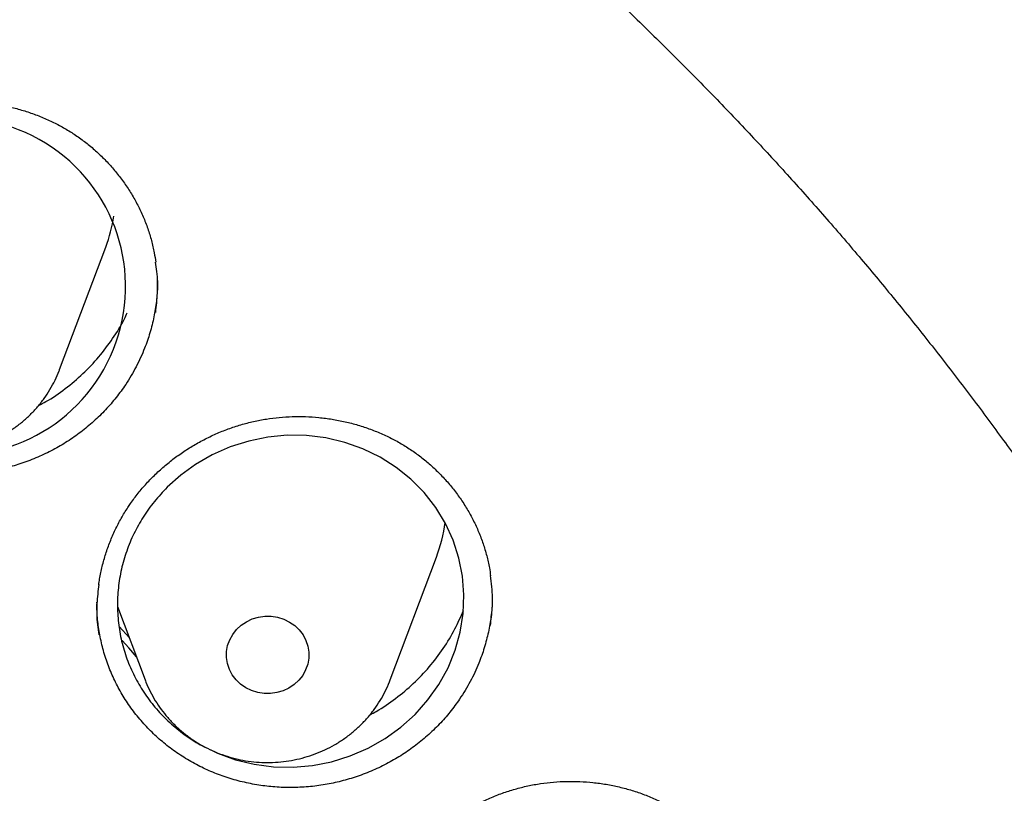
# Model space of a CAD drawing. Header units: millimetres. Extents: x 8 to 1233, y 12 to 1462.
# Tile 66 of 127: x 469.81 to 479.36, y 1292.08 to 1299.58. Entities that reach past the tile are written whole.
import ezdxf

# ---------------------------------------------------------------- set-up
doc = ezdxf.new("R2010")
doc.units = ezdxf.units.MM

msp = doc.modelspace()

# ---------------------------------------------------------------- linework, layer by layer
at = {"color": 7, "linetype": 'Continuous', "lineweight": 30}
for p, q in [((470.2005, 1296.1886), (470.6475, 1297.3768)), ((473.4052, 1293.1819), (473.8522, 1294.3702)), ((470.5626, 1293.9249), (470.5628, 1293.9351)), ((470.7612, 1293.8937), (471.029, 1293.1819)), ((470.7774, 1293.6994), (470.8765, 1293.5873))]:
    msp.add_line(p, q, dxfattribs=at)
at = {"color": 7, "linetype": 'Continuous', "lineweight": 30, "flags": 128}
for points in [[(471.6669, 1292.5018), (471.7309, 1292.4701), (471.9059, 1292.4065), (472.0877, 1292.3625), (472.2744, 1292.3383), (472.4627, 1292.3342), (472.6508, 1292.3507), (472.8368, 1292.3872), (473.0172, 1292.4431), (473.1904, 1292.5182), (473.3547, 1292.6115), (473.507, 1292.7212), (473.6457, 1292.8466), (473.7697, 1292.9862), (473.8766, 1293.1373), (473.9651, 1293.2988), (474.0347, 1293.4689), (474.0841, 1293.6445), (474.1125, 1293.8238), (474.1198, 1294.0052), (474.1061, 1294.1852), (474.0711, 1294.3621), (474.0155, 1294.5343), (473.9402, 1294.6985), (473.8459, 1294.853), (473.7336, 1294.9966), (473.6054, 1295.1264), (473.4625, 1295.2412), (473.3062, 1295.34), (473.1396, 1295.421), (472.964, 1295.4831), (472.7814, 1295.5261), (472.595, 1295.5491), (472.4066, 1295.5517), (472.2181, 1295.534), (472.0329, 1295.4964), (471.8529, 1295.439), (471.6797, 1295.3626), (471.5166, 1295.2686), (471.3742, 1295.1651), (471.2436, 1295.0481), (471.2436, 1295.0481)], [(472.5235, 1293.6646), (472.56, 1293.6167), (472.588, 1293.564), (472.6068, 1293.5078), (472.6161, 1293.4496), (472.6156, 1293.3907), (472.6052, 1293.3326), (472.5853, 1293.2768), (472.5563, 1293.2246), (472.519, 1293.1772), (472.4742, 1293.1359), (472.4231, 1293.1017), (472.3669, 1293.0755), (472.3071, 1293.0578), (472.245, 1293.0491), (472.1822, 1293.0496), (472.1203, 1293.0593), (472.0608, 1293.078), (472.0051, 1293.1052), (471.9547, 1293.1402), (471.9107, 1293.1822), (471.8742, 1293.2301), (471.8462, 1293.2828), (471.8273, 1293.339), (471.8181, 1293.3972), (471.8186, 1293.4561), (471.829, 1293.5142), (471.8489, 1293.5701), (471.8779, 1293.6223), (471.9152, 1293.6696), (471.96, 1293.7109), (472.0111, 1293.7451), (472.0672, 1293.7714), (472.1271, 1293.7891), (472.1892, 1293.7978), (472.252, 1293.7973), (472.3139, 1293.7876), (472.3734, 1293.7689), (472.4291, 1293.7417), (472.4795, 1293.7067), (472.5235, 1293.6646)], [(470.9451, 1293.405), (470.8704, 1293.4904), (470.8052, 1293.5643)]]:
    msp.add_lwpolyline(points, dxfattribs=at)
at = {"color": 7, "linetype": 'Continuous', "lineweight": 30}
for centre, radius, start, end in [((469.206, 1296.9937), 1.6338, 258.15029, 138.34073), ((469.2025, 1297.9211), 1.5442, 339.361, 350.89211), ((472.4081, 1294.9142), 1.5432, 339.35887, 352.28963)]:
    msp.add_arc(centre, radius, start, end, dxfattribs=at)
for points, knots in [([(484.6756, 1295.0878), (484.6625, 1295.1341), (484.6341, 1295.2348), (484.5886, 1295.3891), (484.539, 1295.5556), (484.4853, 1295.7337), (484.4262, 1295.9271), (484.3609, 1296.136), (484.2892, 1296.3591), (484.1951, 1296.6445), (484.0739, 1296.9984), (483.9205, 1297.4263), (483.7548, 1297.8667), (483.5771, 1298.3172), (483.3878, 1298.7753), (483.1796, 1299.2562), (482.951, 1299.7591), (482.7008, 1300.2834), (482.4592, 1300.765), (482.2316, 1301.2005), (482.0231, 1301.5859), (481.8075, 1301.9711), (481.591, 1302.3452), (481.3814, 1302.6965), (481.1809, 1303.0229), (480.9903, 1303.3252), (480.809, 1303.6057), (480.6282, 1303.8793), (480.4497, 1304.1434), (480.2757, 1304.3954), (480.1185, 1304.6185), (479.9789, 1304.8133), (479.8575, 1304.9802), (479.7592, 1305.1137), (479.6823, 1305.2171), (479.6253, 1305.2933), (479.5783, 1305.3556), (479.5328, 1305.4158), (479.48, 1305.4852), (479.4149, 1305.5703), (479.3345, 1305.6746), (479.2379, 1305.7987), (479.124, 1305.9435), (478.9948, 1306.1056), (478.8502, 1306.2846), (478.588, 1306.6041), (478.2121, 1307.0476), (477.7242, 1307.597), (477.2395, 1308.1184), (476.7597, 1308.6126), (476.2859, 1309.0805), (475.8979, 1309.4483), (475.5931, 1309.729), (475.3644, 1309.9357), (475.121, 1310.1514), (474.8599, 1310.3781), (474.5597, 1310.633), (474.2169, 1310.9166), (473.8276, 1311.2292), (473.4096, 1311.5543), (472.9621, 1311.8906), (472.4844, 1312.237), (471.9859, 1312.5849), (471.4672, 1312.9329), (470.9291, 1313.2797), (470.3611, 1313.6304), (469.7627, 1313.9835), (469.1783, 1314.3122), (468.6122, 1314.6164), (468.0692, 1314.8959), (467.516, 1315.1682), (466.9649, 1315.4272), (466.4283, 1315.668), (465.9095, 1315.8904), (465.4092, 1316.0955), (464.9208, 1316.2868), (464.4456, 1316.4648), (463.9846, 1316.6299), (463.5463, 1316.78), (463.1311, 1316.9163), (462.7394, 1317.0395), (462.3941, 1317.1439), (462.0924, 1317.232), (461.8319, 1317.3057), (461.5888, 1317.3726), (461.3675, 1317.4319), (461.1723, 1317.4828), (461.0081, 1317.5248), (460.8741, 1317.5584), (460.7642, 1317.5856), (460.6662, 1317.6095), (460.5699, 1317.6327), (460.4539, 1317.6604), (460.3084, 1317.6945), (460.1247, 1317.7366), (459.9104, 1317.7844), (459.6655, 1317.8374), (459.3898, 1317.8948), (459.0831, 1317.956), (458.7453, 1318.0202), (458.3762, 1318.0865), (457.9756, 1318.1539), (457.5435, 1318.2214), (457.0797, 1318.2878), (456.5841, 1318.3519), (456.0567, 1318.4123), (455.4783, 1318.4696), (454.8605, 1318.5202), (454.2184, 1318.5609), (453.5859, 1318.5896), (452.9667, 1318.6067), (452.2931, 1318.6136), (451.5688, 1318.6066), (450.7983, 1318.582), (450.0535, 1318.5421), (449.3346, 1318.4888), (448.642, 1318.4235), (448.0209, 1318.3529), (447.4677, 1318.2807), (446.9791, 1318.2099), (446.5068, 1318.1349), (446.0508, 1318.0563), (445.612, 1317.9749), (445.2403, 1317.9011), (444.9392, 1317.8383), (444.7113, 1317.7892), (444.5106, 1317.7446), (444.3369, 1317.705), (444.198, 1317.6726), (444.0903, 1317.6471), (444.0104, 1317.628), (443.947, 1317.6127), (443.8951, 1317.6001), (443.8347, 1317.5853), (443.7501, 1317.5645), (443.6337, 1317.5354), (443.4933, 1317.4997), (443.3325, 1317.4581), (443.1512, 1317.4103), (442.9498, 1317.3559), (442.7052, 1317.2882), (442.4138, 1317.2051), (442.0716, 1317.1039), (441.698, 1316.989), (441.2932, 1316.8594), (440.8614, 1316.7151), (440.4138, 1316.5586), (439.9635, 1316.3942), (439.5201, 1316.2252), (438.9757, 1316.0092), (438.338, 1315.7422), (437.6156, 1315.4196), (436.9223, 1315.091), (436.2536, 1314.7557), (435.6093, 1314.4152), (434.9896, 1314.0707), (434.3984, 1313.7261), (433.8294, 1313.3791), (433.269, 1313.0224), (432.7045, 1312.6472), (432.1299, 1312.2482), (431.5464, 1311.8242), (430.9551, 1311.3746), (430.357, 1310.8979), (429.7536, 1310.3932), (429.2383, 1309.9404), (428.8099, 1309.5488), (428.4675, 1309.2267), (428.1251, 1308.8948), (427.7871, 1308.5573), (427.4613, 1308.2221), (427.1548, 1307.8977), (426.8562, 1307.5729), (426.5675, 1307.2502), (426.2908, 1306.9322), (426.041, 1306.6378), (425.8172, 1306.3677), (425.6185, 1306.1227), (425.4605, 1305.9242), (425.3381, 1305.7681), (425.2496, 1305.6543), (425.1789, 1305.5624), (425.1298, 1305.4982), (425.0926, 1305.4494), (425.0555, 1305.4005), (425.0067, 1305.336), (424.9441, 1305.2526), (424.8673, 1305.1496), (424.7761, 1305.0261), (424.6718, 1304.8834), (424.5547, 1304.721), (424.4253, 1304.5392), (424.2869, 1304.3416), (424.0562, 1304.0065), (423.7376, 1303.5281), (423.3519, 1302.9185), (422.9807, 1302.3007), (422.625, 1301.6769), (422.2729, 1301.0242), (421.9782, 1300.4442), (421.737, 1299.9451), (421.5461, 1299.5346), (421.3582, 1299.1143), (421.1748, 1298.6864), (421.0004, 1298.2611), (420.8386, 1297.8495), (420.6922, 1297.461), (420.5604, 1297.0969), (420.4422, 1296.7575), (420.3367, 1296.4432), (420.2429, 1296.1543), (420.1602, 1295.8909), (420.0878, 1295.6534), (420.0251, 1295.4418), (419.9715, 1295.2565), (419.9391, 1295.1409), (419.9242, 1295.0878)], [0, 0, 0, 0, 0.001645, 0.00357, 0.005513, 0.007703, 0.010147, 0.012793, 0.015609, 0.018595, 0.023632, 0.02909, 0.034968, 0.040572, 0.046512, 0.052786, 0.059396, 0.06634, 0.07362, 0.0787, 0.083932, 0.089296, 0.09448, 0.099374, 0.103899, 0.108145, 0.112112, 0.1158, 0.119826, 0.123456, 0.12669, 0.129529, 0.131972, 0.13402, 0.135418, 0.136544, 0.137397, 0.138187, 0.139221, 0.140491, 0.141986, 0.143889, 0.146065, 0.148512, 0.151231, 0.154211, 0.163137, 0.171781, 0.180143, 0.188225, 0.196025, 0.203544, 0.206992, 0.210552, 0.21435, 0.218387, 0.222662, 0.228132, 0.233948, 0.240111, 0.24662, 0.253476, 0.260678, 0.267785, 0.275201, 0.282924, 0.290955, 0.299294, 0.306146, 0.313193, 0.320407, 0.327445, 0.334206, 0.340689, 0.346895, 0.352824, 0.358739, 0.364348, 0.369654, 0.374656, 0.379353, 0.383747, 0.387036, 0.390131, 0.393033, 0.395679, 0.397985, 0.399948, 0.401486, 0.40272, 0.403826, 0.404942, 0.406114, 0.407911, 0.410063, 0.412568, 0.415428, 0.418642, 0.42221, 0.426133, 0.430409, 0.43504, 0.440024, 0.445363, 0.451056, 0.457103, 0.463505, 0.470911, 0.478273, 0.485478, 0.492527, 0.499421, 0.508479, 0.517252, 0.525742, 0.533947, 0.541868, 0.549506, 0.555307, 0.560933, 0.566384, 0.57166, 0.57676, 0.581654, 0.584628, 0.587289, 0.589636, 0.591669, 0.59339, 0.594522, 0.59546, 0.596205, 0.596757, 0.597288, 0.598335, 0.599744, 0.601399, 0.603297, 0.605438, 0.607823, 0.61045, 0.614138, 0.618218, 0.622689, 0.627554, 0.63281, 0.638325, 0.64385, 0.649292, 0.65465, 0.664011, 0.673105, 0.681933, 0.690495, 0.698956, 0.707141, 0.715048, 0.722677, 0.730266, 0.738121, 0.746244, 0.754616, 0.763255, 0.77216, 0.781333, 0.790773, 0.796188, 0.801688, 0.807271, 0.812938, 0.818482, 0.823722, 0.828658, 0.834034, 0.838995, 0.843544, 0.847678, 0.8514, 0.854707, 0.856664, 0.858428, 0.859818, 0.860775, 0.861291, 0.861997, 0.862953, 0.864159, 0.865698, 0.867514, 0.869607, 0.871977, 0.874624, 0.877537, 0.880552, 0.889093, 0.898, 0.906262, 0.914815, 0.92366, 0.932797, 0.938119, 0.943535, 0.949045, 0.954649, 0.960264, 0.965571, 0.970539, 0.975167, 0.979455, 0.983405, 0.987015, 0.990287, 0.993221, 0.995817, 0.998076, 1, 1, 1, 1]), ([(419.8279, 1282.1751), (419.8463, 1282.3054), (419.8881, 1282.6005), (419.9633, 1283.0592), (420.0517, 1283.5511), (420.1489, 1284.0416), (420.2545, 1284.5305), (420.3686, 1285.0178), (420.4911, 1285.5033), (420.622, 1285.9868), (420.7613, 1286.4683), (420.9089, 1286.9476), (421.0647, 1287.4246), (421.2288, 1287.8991), (421.4011, 1288.3711), (421.5816, 1288.8404), (421.7701, 1289.3069), (421.9667, 1289.7704), (422.1713, 1290.2309), (422.3839, 1290.6882), (422.6043, 1291.1423), (422.8326, 1291.5929), (423.0686, 1292.0399), (423.3124, 1292.4833), (423.5638, 1292.9229), (423.8228, 1293.3587), (424.0893, 1293.7904), (424.3632, 1294.2181), (424.6445, 1294.6414), (424.9331, 1295.0605), (425.2289, 1295.4751), (425.5319, 1295.8851), (425.8419, 1296.2905), (426.1589, 1296.6911), (426.4828, 1297.0868), (426.8135, 1297.4775), (427.1509, 1297.8632), (427.495, 1298.2436), (427.8456, 1298.6188), (428.2026, 1298.9885), (428.566, 1299.3528), (428.9357, 1299.7115), (429.3115, 1300.0645), (429.6934, 1300.4118), (430.0812, 1300.7531), (430.4749, 1301.0886), (430.8744, 1301.4179), (431.2795, 1301.7412), (431.6902, 1302.0583), (432.1062, 1302.369), (432.5277, 1302.6734), (432.9543, 1302.9713), (433.386, 1303.2627), (433.8227, 1303.5474), (434.2643, 1303.8255), (434.7107, 1304.0968), (435.1617, 1304.3613), (435.6172, 1304.6188), (436.0771, 1304.8694), (436.5413, 1305.113), (437.0096, 1305.3495), (437.482, 1305.5787), (437.9583, 1305.8008), (438.4383, 1306.0156), (438.922, 1306.2231), (439.4093, 1306.4231), (439.8999, 1306.6157), (440.3938, 1306.8008), (440.8909, 1306.9784), (441.391, 1307.1483), (441.8939, 1307.3107), (442.3996, 1307.4653), (442.9079, 1307.6122), (443.4186, 1307.7514), (443.9318, 1307.8828), (444.4471, 1308.0063), (444.9645, 1308.122), (445.4838, 1308.2297), (446.0049, 1308.3296), (446.5277, 1308.4215), (447.052, 1308.5054), (447.5777, 1308.5813), (448.1046, 1308.6493), (448.6327, 1308.7091), (449.1617, 1308.761), (449.6915, 1308.8047), (450.222, 1308.8404), (450.7531, 1308.868), (451.2846, 1308.8875), (451.8163, 1308.8989), (452.3482, 1308.9023), (452.8801, 1308.8975), (453.4118, 1308.8846), (453.9432, 1308.8636), (454.4742, 1308.8345), (455.0046, 1308.7974), (455.5343, 1308.7522), (456.0631, 1308.6989), (456.5909, 1308.6375), (457.1177, 1308.5682), (457.6431, 1308.4908), (458.1671, 1308.4054), (458.6896, 1308.3121), (459.2104, 1308.2108), (459.7294, 1308.1016), (460.2464, 1307.9845), (460.7614, 1307.8595), (461.274, 1307.7267), (461.7844, 1307.5862), (462.2922, 1307.4378), (462.7974, 1307.2818), (463.2998, 1307.1181), (463.7993, 1306.9467), (464.2958, 1306.7678), (464.7891, 1306.5813), (465.2792, 1306.3874), (465.7658, 1306.186), (466.2488, 1305.9772), (466.7282, 1305.7611), (467.2038, 1305.5377), (467.6754, 1305.3071), (468.143, 1305.0694), (468.6064, 1304.8246), (469.0655, 1304.5727), (469.5202, 1304.3139), (469.9703, 1304.0482), (470.4158, 1303.7756), (470.8565, 1303.4964), (471.2924, 1303.2104), (471.7232, 1302.9179), (472.1488, 1302.6188), (472.5693, 1302.3133), (472.9844, 1302.0014), (473.394, 1301.6832), (473.7981, 1301.3588), (474.1965, 1301.0284), (474.5892, 1300.6919), (474.9759, 1300.3494), (475.3567, 1300.0011), (475.7314, 1299.6471), (476.1, 1299.2874), (476.4622, 1298.9222), (476.8181, 1298.5514), (477.1675, 1298.1753), (477.5103, 1297.7939), (477.8465, 1297.4074), (478.176, 1297.0158), (478.4987, 1296.6192), (478.8144, 1296.2177), (479.1231, 1295.8115), (479.4248, 1295.4007), (479.7193, 1294.9853), (480.0066, 1294.5654), (480.2866, 1294.1413), (480.5591, 1293.7129), (480.8243, 1293.2805), (481.0819, 1292.844), (481.3319, 1292.4037), (481.5743, 1291.9597), (481.8089, 1291.512), (482.0358, 1291.0608), (482.2548, 1290.6062), (482.4659, 1290.1483), (482.6691, 1289.6872), (482.8643, 1289.2232), (483.0513, 1288.7562), (483.2303, 1288.2864), (483.4011, 1287.814), (483.5638, 1287.339), (483.7181, 1286.8616), (483.8642, 1286.3819), (484.002, 1285.9001), (484.1314, 1285.4162), (484.2524, 1284.9304), (484.3649, 1284.4428), (484.469, 1283.9536), (484.5646, 1283.4628), (484.6519, 1282.9707), (484.7299, 1282.4772), (484.7852, 1282.097), (484.8116, 1281.881), (484.8178, 1281.8302)], [0, 0, 0, 0, 0.004439, 0.010056, 0.015673, 0.021289, 0.026906, 0.032523, 0.038139, 0.043756, 0.049373, 0.054989, 0.060606, 0.066222, 0.071838, 0.077455, 0.083071, 0.088687, 0.094304, 0.09992, 0.105536, 0.111152, 0.116768, 0.122384, 0.128, 0.133616, 0.139232, 0.144847, 0.150463, 0.156079, 0.161694, 0.16731, 0.172925, 0.178541, 0.184156, 0.189772, 0.195387, 0.201002, 0.206617, 0.212232, 0.217847, 0.223462, 0.229077, 0.234692, 0.240307, 0.245922, 0.251536, 0.257151, 0.262766, 0.26838, 0.273995, 0.279609, 0.285224, 0.290838, 0.296453, 0.302067, 0.307681, 0.313296, 0.31891, 0.324524, 0.330138, 0.335752, 0.341366, 0.346981, 0.352595, 0.358209, 0.363823, 0.369436, 0.37505, 0.380664, 0.386278, 0.391892, 0.397506, 0.40312, 0.408734, 0.414347, 0.419961, 0.425575, 0.431189, 0.436802, 0.442416, 0.44803, 0.453643, 0.459257, 0.464871, 0.470484, 0.476098, 0.481712, 0.487325, 0.492939, 0.498553, 0.504166, 0.50978, 0.515393, 0.521007, 0.526621, 0.532234, 0.537848, 0.543462, 0.549075, 0.554689, 0.560303, 0.565916, 0.57153, 0.577144, 0.582757, 0.588371, 0.593985, 0.599599, 0.605212, 0.610826, 0.61644, 0.622054, 0.627668, 0.633282, 0.638895, 0.644509, 0.650123, 0.655737, 0.661351, 0.666965, 0.672579, 0.678193, 0.683808, 0.689422, 0.695036, 0.70065, 0.706264, 0.711879, 0.717493, 0.723107, 0.728722, 0.734336, 0.739951, 0.745565, 0.75118, 0.756794, 0.762409, 0.768024, 0.773639, 0.779253, 0.784868, 0.790483, 0.796098, 0.801713, 0.807328, 0.812943, 0.818559, 0.824174, 0.829789, 0.835405, 0.84102, 0.846636, 0.852251, 0.857867, 0.863482, 0.869098, 0.874714, 0.88033, 0.885945, 0.891561, 0.897177, 0.902793, 0.90841, 0.914026, 0.919642, 0.925258, 0.930874, 0.936491, 0.942107, 0.947724, 0.95334, 0.958956, 0.964573, 0.97019, 0.975806, 0.981423, 0.98704, 0.992656, 0.998273, 1, 1, 1, 1]), ([(467.6319, 1297.9348), (467.6437, 1297.9517), (467.679, 1298.0024), (467.7432, 1298.0836), (467.8267, 1298.1766), (467.9171, 1298.2648), (468.0138, 1298.3476), (468.1164, 1298.4247), (468.2243, 1298.4954), (468.3368, 1298.5592), (468.4531, 1298.6158), (468.5725, 1298.6647), (468.6943, 1298.7056), (468.8177, 1298.7384), (468.942, 1298.7628), (469.0674, 1298.779), (469.194, 1298.7872), (469.322, 1298.7873), (469.4507, 1298.7793), (469.5792, 1298.7632), (469.7065, 1298.7389), (469.8316, 1298.7067), (469.9535, 1298.6667), (470.0714, 1298.6194), (470.1844, 1298.5649), (470.2919, 1298.5038), (470.3943, 1298.4358), (470.4919, 1298.3611), (470.5848, 1298.2794), (470.6725, 1298.1912), (470.7543, 1298.097), (470.8296, 1297.9973), (470.8978, 1297.8927), (470.9586, 1297.7839), (471.0114, 1297.6717), (471.0559, 1297.5568), (471.0917, 1297.4397), (471.1176, 1297.3305), (471.1277, 1297.2598), (471.1321, 1297.2292)], [0, 0, 0, 0, 0.013586, 0.040729, 0.068008, 0.095481, 0.123121, 0.150888, 0.178735, 0.206603, 0.234418, 0.262122, 0.289667, 0.317012, 0.34412, 0.371067, 0.398241, 0.425725, 0.453457, 0.481362, 0.509356, 0.537339, 0.565204, 0.592871, 0.620274, 0.647367, 0.674221, 0.701374, 0.728784, 0.756428, 0.784255, 0.81221, 0.840228, 0.868236, 0.896165, 0.923966, 0.951602, 0.979056, 1, 1, 1, 1]), ([(471.1315, 1296.7435), (471.1384, 1296.8058), (471.1529, 1296.9371), (471.1504, 1297.1012), (471.1347, 1297.2005), (471.1298, 1297.2315)], [0, 0, 0, 0, 0.382784, 0.807635, 1, 1, 1, 1]), ([(471.148, 1297.0534), (471.1485, 1297.037), (471.1502, 1296.9695), (471.1395, 1296.8509), (471.116, 1296.6975), (471.0779, 1296.5449), (471.022, 1296.383), (470.946, 1296.214), (470.8759, 1296.1016), (470.8407, 1296.045)], [0, 0, 0, 0, 0.046549, 0.190921, 0.335295, 0.483848, 0.6324, 0.815178, 1, 1, 1, 1]), ([(470.8407, 1296.045), (470.8107, 1296.0024), (470.7508, 1295.9172), (470.6465, 1295.7976), (470.532, 1295.685), (470.4078, 1295.582), (470.2761, 1295.49), (470.1368, 1295.4087), (469.9897, 1295.3382), (469.8372, 1295.2798), (469.682, 1295.2344), (469.5237, 1295.2016), (469.3618, 1295.1816), (469.1991, 1295.1748), (469.0383, 1295.1813), (468.879, 1295.2005), (468.7207, 1295.2329), (468.566, 1295.2782), (468.4174, 1295.3354), (468.2744, 1295.4044), (468.1369, 1295.4856), (468.0073, 1295.5779), (467.8878, 1295.6795), (467.7776, 1295.7903), (467.6767, 1295.911), (467.587, 1296.0397), (467.5098, 1296.1741), (467.4446, 1296.3144), (467.3916, 1296.4611), (467.3514, 1296.6117), (467.3264, 1296.7639), (467.3146, 1296.8712), (467.3151, 1296.9279), (467.3151, 1296.9337)], [0, 0, 0, 0, 0.032742, 0.065485, 0.099168, 0.13285, 0.165753, 0.198656, 0.232522, 0.266388, 0.299206, 0.332023, 0.365801, 0.399577, 0.432296, 0.465016, 0.498684, 0.532353, 0.565114, 0.597875, 0.631591, 0.665307, 0.698019, 0.730731, 0.764393, 0.798055, 0.830782, 0.863509, 0.897185, 0.930861, 0.963586, 0.996312, 1, 1, 1, 1]), ([(469.9969, 1295.8412), (470.0205, 1295.8532), (470.1113, 1295.8997), (470.2563, 1296.002), (470.429, 1296.1462), (470.5833, 1296.3094), (470.7169, 1296.488), (470.808, 1296.6325), (470.8461, 1296.7198), (470.8548, 1296.7396)], [0, 0, 0, 0, 0.06231, 0.239848, 0.41682, 0.593689, 0.771122, 0.94799, 1, 1, 1, 1]), ([(467.8257, 1296.1876), (467.8293, 1296.1774), (467.844, 1296.1354), (467.878, 1296.0647), (467.9275, 1295.9763), (467.985, 1295.8924), (468.0493, 1295.8132), (468.1203, 1295.7394), (468.1974, 1295.6714), (468.2802, 1295.6098), (468.368, 1295.555), (468.4603, 1295.5073), (468.5564, 1295.467), (468.6558, 1295.4346), (468.7577, 1295.4102), (468.8615, 1295.3939), (468.9663, 1295.386), (469.0716, 1295.3866), (469.1765, 1295.3955), (469.2804, 1295.4128), (469.3825, 1295.4384), (469.482, 1295.4722), (469.5782, 1295.5137), (469.6706, 1295.5629), (469.7584, 1295.6193), (469.841, 1295.6826), (469.9178, 1295.7522), (469.9882, 1295.8278), (470.0518, 1295.9087), (470.1084, 1295.9943), (470.1565, 1296.0843), (470.1868, 1296.149), (470.1986, 1296.1842), (470.1996, 1296.1873)], [0, 0, 0, 0, 0.010799, 0.044316, 0.077871, 0.111473, 0.14513, 0.178848, 0.212629, 0.246476, 0.280389, 0.314364, 0.348399, 0.382489, 0.416628, 0.450809, 0.485026, 0.519272, 0.553537, 0.587813, 0.622089, 0.656358, 0.690609, 0.724834, 0.759023, 0.793168, 0.82726, 0.861293, 0.895259, 0.929157, 0.962985, 0.996742, 1, 1, 1, 1]), ([(470.8882, 1294.8912), (470.9002, 1294.908), (470.9359, 1294.9583), (471.0008, 1295.039), (471.085, 1295.1313), (471.1761, 1295.2188), (471.2734, 1295.3009), (471.3766, 1295.3773), (471.485, 1295.4473), (471.5979, 1295.5105), (471.7147, 1295.5665), (471.8344, 1295.6147), (471.9565, 1295.6551), (472.08, 1295.6873), (472.2045, 1295.7111), (472.3299, 1295.7268), (472.4565, 1295.7345), (472.5844, 1295.7342), (472.7129, 1295.7257), (472.8412, 1295.7092), (472.9681, 1295.6846), (473.0929, 1295.652), (473.2144, 1295.6117), (473.3317, 1295.5641), (473.4442, 1295.5095), (473.5511, 1295.4482), (473.6529, 1295.3801), (473.7498, 1295.3053), (473.8419, 1295.2236), (473.9288, 1295.1354), (474.0097, 1295.0413), (474.0841, 1294.9417), (474.1514, 1294.8372), (474.2112, 1294.7286), (474.263, 1294.6167), (474.3065, 1294.502), (474.3412, 1294.3853), (474.3653, 1294.2814), (474.3741, 1294.216), (474.3776, 1294.1906)], [0, 0, 0, 0, 0.013635, 0.040858, 0.068218, 0.095773, 0.123496, 0.151349, 0.179282, 0.207241, 0.235147, 0.262944, 0.290583, 0.318023, 0.345225, 0.372267, 0.399537, 0.427118, 0.454949, 0.482955, 0.51105, 0.539134, 0.567101, 0.59487, 0.622376, 0.64957, 0.676525, 0.703776, 0.731288, 0.759035, 0.786967, 0.815027, 0.843151, 0.871263, 0.899296, 0.927199, 0.954934, 0.982485, 1, 1, 1, 1]), ([(471.2436, 1295.0481), (471.201, 1295.0029), (471.1156, 1294.9123), (471.0082, 1294.7605), (470.9176, 1294.5995), (470.8471, 1294.4297), (470.7963, 1294.254), (470.7662, 1294.0743), (470.7577, 1293.8929), (470.7702, 1293.7122), (470.8036, 1293.5344), (470.8582, 1293.3619), (470.9325, 1293.1967), (471.0257, 1293.0408), (471.1371, 1292.8967), (471.2646, 1292.7653), (471.4074, 1292.6498), (471.5314, 1292.5669), (471.6107, 1292.5291), (471.6341, 1292.5179)], [0, 0, 0, 0, 0.060881, 0.121955, 0.182835, 0.243717, 0.304793, 0.365674, 0.426532, 0.487585, 0.548443, 0.609265, 0.670281, 0.731103, 0.791896, 0.852882, 0.913675, 0.974457, 1, 1, 1, 1]), ([(470.5803, 1294.1022), (470.5828, 1294.1213), (470.5905, 1294.1816), (470.6126, 1294.2819), (470.6461, 1294.4025), (470.6883, 1294.5207), (470.7383, 1294.6357), (470.7961, 1294.7468), (470.8473, 1294.8313), (470.8796, 1294.8785), (470.8882, 1294.8912)], [0, 0, 0, 0, 0.068411, 0.215638, 0.362972, 0.509999, 0.65643, 0.80203, 0.946632, 1, 1, 1, 1]), ([(474.3767, 1293.707), (474.3834, 1293.7635), (474.3984, 1293.8889), (474.3967, 1294.0523), (474.3809, 1294.1568), (474.3755, 1294.1931)], [0, 0, 0, 0, 0.348854, 0.773641, 1, 1, 1, 1]), ([(470.5792, 1294.1049), (470.5724, 1294.0439), (470.5579, 1293.9144), (470.5601, 1293.7507), (470.576, 1293.6505), (470.5811, 1293.6181)], [0, 0, 0, 0, 0.375975, 0.79789, 1, 1, 1, 1]), ([(474.3936, 1294.0146), (474.394, 1293.9924), (474.3954, 1293.9195), (474.3834, 1293.7956), (474.3583, 1293.6429), (474.3187, 1293.4911), (474.2614, 1293.3301), (474.1839, 1293.1624), (474.1131, 1293.0509), (474.0774, 1292.9949)], [0, 0, 0, 0, 0.061855, 0.20402, 0.346186, 0.492467, 0.638748, 0.818374, 1, 1, 1, 1]), ([(474.0774, 1292.9949), (474.0471, 1292.9525), (473.9863, 1292.8677), (473.8809, 1292.7489), (473.7653, 1292.6372), (473.6402, 1292.535), (473.5077, 1292.4439), (473.3678, 1292.3636), (473.2201, 1292.294), (473.0672, 1292.2366), (472.9116, 1292.1921), (472.7531, 1292.1602), (472.5911, 1292.141), (472.4284, 1292.135), (472.2678, 1292.1422), (472.1088, 1292.1622), (471.9508, 1292.1953), (471.7966, 1292.2412), (471.6486, 1292.2989), (471.5063, 1292.3684), (471.3696, 1292.4502), (471.2409, 1292.5428), (471.1224, 1292.6447), (471.0133, 1292.7557), (470.9137, 1292.8766), (470.8253, 1293.0053), (470.7494, 1293.1397), (470.6856, 1293.2799), (470.6341, 1293.4264), (470.5954, 1293.5768), (470.5718, 1293.7286), (470.561, 1293.8411), (470.5623, 1293.9033), (470.5625, 1293.9146)], [0, 0, 0, 0, 0.0326425, 0.0652862, 0.0988685, 0.1324501, 0.1652237, 0.1979981, 0.2317312, 0.2654643, 0.2981655, 0.3308664, 0.3645236, 0.3981803, 0.4307895, 0.4633989, 0.4969542, 0.5305099, 0.5631604, 0.5958108, 0.6294135, 0.663016, 0.6956104, 0.7282048, 0.7617466, 0.7952886, 0.8278859, 0.8604831, 0.894027, 0.9275702, 0.9601543, 0.9927395, 1, 1, 1, 1]), ([(473.2074, 1292.8422), (473.2284, 1292.853), (473.3164, 1292.8981), (473.459, 1292.9987), (473.632, 1293.1424), (473.7865, 1293.3052), (473.9214, 1293.4829), (474.0334, 1293.6656), (474.088, 1293.7931), (474.1136, 1293.8531)], [0, 0, 0, 0, 0.0503543, 0.2120168, 0.373165, 0.534256, 0.6958606, 0.8569519, 1, 1, 1, 1]), ([(471.0303, 1293.1805), (471.0327, 1293.1737), (471.0459, 1293.135), (471.078, 1293.0674), (471.1267, 1292.9785), (471.1834, 1292.8942), (471.2471, 1292.8145), (471.3174, 1292.7401), (471.3939, 1292.6715), (471.4761, 1292.6092), (471.5634, 1292.5537), (471.6553, 1292.5052), (471.751, 1292.4642), (471.8501, 1292.4309), (471.9518, 1292.4057), (472.0554, 1292.3886), (472.1602, 1292.3798), (472.2655, 1292.3795), (472.3705, 1292.3876), (472.4745, 1292.4041), (472.5767, 1292.4288), (472.6765, 1292.4617), (472.7732, 1292.5025), (472.866, 1292.5509), (472.9543, 1292.6066), (473.0374, 1292.6691), (473.1148, 1292.7382), (473.186, 1292.8131), (473.2503, 1292.8935), (473.3076, 1292.9786), (473.3566, 1293.0683), (473.3888, 1293.1361), (473.402, 1293.1748), (473.4042, 1293.1814)], [0, 0, 0, 0, 0.007223, 0.040734, 0.074282, 0.107876, 0.141524, 0.175232, 0.209005, 0.242842, 0.276745, 0.310712, 0.344738, 0.37882, 0.412951, 0.447125, 0.481336, 0.515576, 0.549837, 0.584109, 0.618383, 0.65265, 0.686901, 0.721126, 0.755317, 0.789464, 0.823559, 0.857595, 0.891566, 0.925468, 0.9593, 0.993062, 1, 1, 1, 1]), ([(473.5365, 1291.3718), (473.5487, 1291.3884), (473.5851, 1291.4382), (473.651, 1291.5179), (473.7364, 1291.6092), (473.8285, 1291.6954), (473.9269, 1291.7764), (474.0309, 1291.8515), (474.1402, 1291.9203), (474.2538, 1291.9823), (474.3712, 1292.037), (474.4915, 1292.0841), (474.6139, 1292.1232), (474.7378, 1292.1542), (474.8625, 1292.1769), (474.988, 1292.1915), (475.1146, 1292.198), (475.2423, 1292.1967), (475.3706, 1292.1872), (475.4985, 1292.1697), (475.625, 1292.1441), (475.7492, 1292.1106), (475.8701, 1292.0695), (475.9867, 1292.0211), (476.0983, 1291.9658), (476.2043, 1291.9039), (476.3051, 1291.8353), (476.4009, 1291.76), (476.4919, 1291.6779), (476.5775, 1291.5894), (476.657, 1291.495), (476.7301, 1291.3952), (476.7959, 1291.2906), (476.8542, 1291.182), (476.9045, 1291.0701), (476.9465, 1290.9556), (476.9795, 1290.8391), (477.0008, 1290.743), (477.008, 1290.6856), (477.0103, 1290.6679)], [0, 0, 0, 0, 0.013708, 0.041057, 0.068544, 0.096228, 0.124081, 0.152067, 0.180137, 0.208233, 0.23628, 0.264218, 0.291999, 0.319581, 0.346925, 0.374108, 0.401521, 0.429248, 0.457227, 0.485383, 0.513631, 0.541869, 0.56999, 0.597915, 0.625576, 0.652926, 0.680034, 0.707436, 0.735103, 0.763008, 0.7911, 0.81932, 0.847605, 0.875878, 0.904069, 0.93213, 0.960021, 0.987724, 1, 1, 1, 1])]:
    msp.add_open_spline(points, degree=3, knots=knots, dxfattribs=at)

doc.saveas('drawing.dxf')
